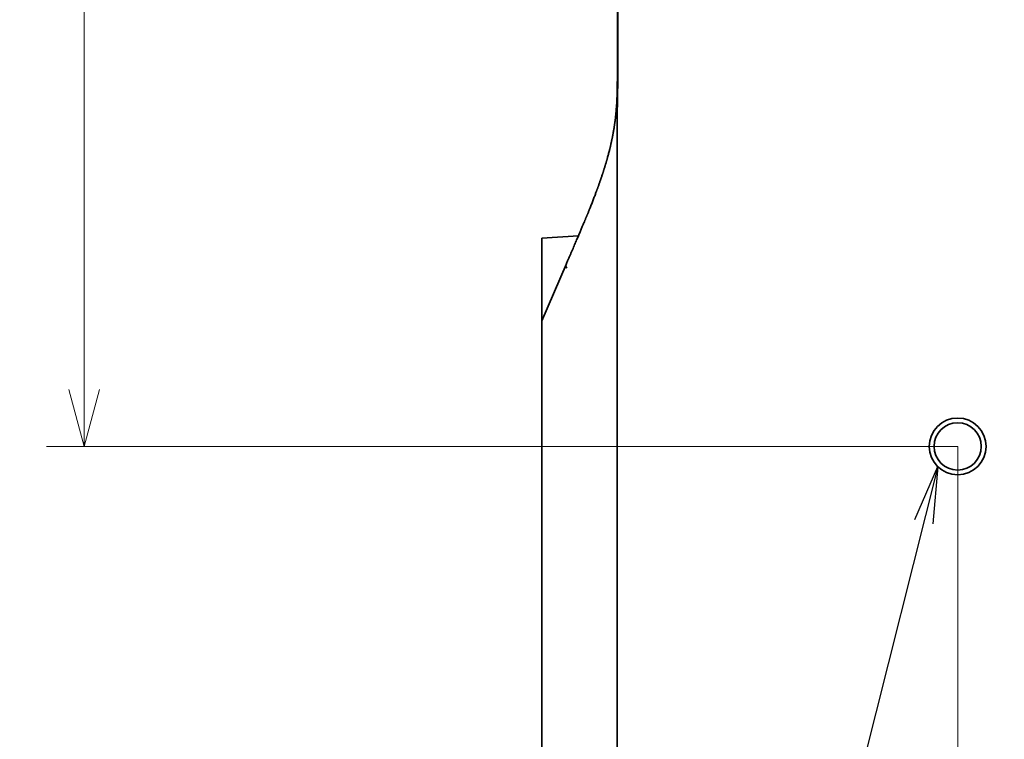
# Model space of a CAD drawing. Header units: millimetres. Extents: x 31 to 1647, y 187 to 975.
# Tile 4 of 151: x 31 to 83, y 426 to 464. Entities that reach past the tile are written whole.
import ezdxf

# ---------------------------------------------------------------- set-up
doc = ezdxf.new("R2010")
doc.units = ezdxf.units.MM
doc.layers.add('1', color=7, linetype='Continuous', true_color=0xffffff)
doc.styles.add('kanji2', font='simplex.shx', dxfattribs={"bigfont": 'bigfont.shx'})
doc.dimstyles.get("Standard").update_dxf_attribs({"dimtxt": 0.18, "dimasz": 0.18, "dimexe": 0.18, "dimexo": 0.0625, "dimgap": 0.09, "dimtad": 0, "dimtih": 1, "dimtoh": 1, "dimdec": 4, "dimzin": 0, "dimdsep": 46, "dimtxsty": 'Standard', "dimcen": 0.09, "dimadec": 0, "dimazin": 0, "dimtfac": 1, "dimtdec": 4, "dimtofl": 0, "dimtmove": 0, "dimatfit": 3, "dimfxl": 1, "dimtolj": 1, "dimtzin": 0, "dimarcsym": 0})

# ---------------------------------------------------------------- blocks, each defined once
blk = doc.blocks.new('_U4')
at = {"layer": '1', "color": 146, "lineweight": 13}
for p, q in [((80.322633, 441.824238), (80.322633, 349.381738)), ((127.272633, 388.319238), (127.272633, 349.381738)), ((80.322633, 351.381738), (83.32263, 352.185585)), ((127.272633, 351.381738), (124.27263, 352.185585)), ((80.322633, 351.381738), (127.272633, 351.381738)), ((80.322633, 351.381738), (83.322636, 350.57789)), ((127.272633, 351.381738), (124.272636, 350.57789))]:
    blk.add_line(p, q, dxfattribs=at)
at = {"layer": '1', "color": 146, "linetype": 'Continuous', "lineweight": 13, "insert": (95.090785, 351.14823), "char_height": 3, "attachment_point": 7, "line_spacing_factor": 0.63253, "style": 'kanji2'}
blk.add_mtext('\\W0.8745;47', dxfattribs=at)
blk = doc.blocks.new('_Open')
at = {"color": 0, "linetype": 'ByBlock', "lineweight": -2}
for p, q in [((-1, 0.166667), (0, 0)), ((-1, -0.166667), (0, 0)), ((0, 0), (-1, 0))]:
    blk.add_line(p, q, dxfattribs=at)
blk = doc.blocks.new('_U22')
at = {"layer": '1', "color": 146, "lineweight": 13}
for p, q in [((80.322633, 677.824238), (32.118824, 677.824238)), ((34.118824, 677.824238), (33.314977, 674.824235)), ((34.118824, 677.824238), (34.118824, 441.824238)), ((34.118824, 677.824238), (34.922672, 674.824241)), ((34.118824, 441.824238), (33.314977, 444.824235)), ((34.118824, 441.824238), (34.922672, 444.824241)), ((80.322633, 441.824238), (32.118824, 441.824238))]:
    blk.add_line(p, q, dxfattribs=at)
at = {"layer": '1', "color": 146, "linetype": 'Continuous', "lineweight": 13, "insert": (34.646332, 556.097028), "char_height": 3, "attachment_point": 7, "rotation": 90, "line_spacing_factor": 0.63253, "style": 'kanji2'}
blk.add_mtext('\\W0.8720;236', dxfattribs=at)

msp = doc.modelspace()

# ---------------------------------------------------------------- linework, layer by layer
at = {"layer": '1', "color": 18, "linetype": 'Continuous', "lineweight": 35}
for p, q in [((62.3226, 657.5302), (62.3226, 462.1185)), ((62.3421, 657.5301), (62.3421, 462.1185)), ((62.3226, 461.1168), (62.3226, 462.1192)), ((62.3226, 461.7727), (62.3226, 462.1185)), ((62.3226, 461.1138), (62.3226, 461.7727)), ((62.3126, 388.5821), (62.3126, 459.2242)), ((60.2636, 452.96), (58.3226, 452.8242)), ((58.3226, 452.8242), (58.3226, 448.4591)), ((59.6094, 451.4395), (58.3226, 448.4588)), ((58.3226, 448.4588), (58.3226, 448.155)), ((58.3226, 448.155), (58.3226, 394.5671))]:
    msp.add_line(p, q, dxfattribs=at)
for radius in [1.5, 1.25]:
    msp.add_circle((80.3226, 441.8242), radius, dxfattribs=at)
for centre, major_axis, ratio, start_param, end_param in [((62.8326, 462.1186), (0.51, 0.0003), 0.000737, 2.864704, 3.1411824), ((60.0776, 451.2374), (0.4682, -0.2021), 0.511016, 3.140673, 3.8430449)]:
    msp.add_ellipse(centre, major_axis=major_axis, ratio=ratio, start_param=start_param, end_param=end_param, dxfattribs=at)
for points, degree, knots in [([(62.3244, 462.1184), (62.3245, 462.0751), (62.3247, 461.9663), (62.3249, 461.7941), (62.3248, 461.604), (62.3245, 461.4205), (62.3237, 461.2437), (62.3225, 461.0764), (62.3206, 460.9187), (62.3182, 460.7702), (62.3152, 460.6275), (62.3114, 460.4909), (62.3069, 460.3577), (62.3016, 460.2282), (62.2956, 460.1027), (62.2891, 459.9839), (62.2821, 459.8716), (62.2747, 459.766), (62.2672, 459.6687), (62.2597, 459.5794), (62.2523, 459.4978), (62.245, 459.4219), (62.2379, 459.3516), (62.2309, 459.2859), (62.2241, 459.2249), (62.2176, 459.1687), (62.2116, 459.1188), (62.2062, 459.075), (62.2014, 459.0374), (62.1975, 459.0068), (62.1943, 458.9828), (62.1919, 458.9648), (62.1902, 458.9519), (62.1889, 458.9426), (62.1876, 458.9331), (62.1856, 458.9185), (62.1826, 458.8968), (62.1787, 458.8692), (62.1742, 458.8374), (62.1692, 458.8026), (62.1636, 458.765), (62.1575, 458.7249), (62.149, 458.6703), (62.1378, 458.6003), (62.1234, 458.5141), (62.111, 458.4428), (62.1014, 458.3898), (62.0957, 458.3581), (62.0907, 458.3312), (62.0868, 458.3101), (62.0838, 458.2943), (62.0816, 458.2826), (62.0794, 458.2712), (62.0765, 458.256), (62.0724, 458.2345), (62.0668, 458.2058), (62.0601, 458.1715), (62.0526, 458.134), (62.0449, 458.0959), (62.0335, 458.0408), (62.0188, 457.9708), (62.0008, 457.888), (61.986, 457.8216), (61.9745, 457.7713), (61.9665, 457.7366), (61.9597, 457.7076), (61.9545, 457.6851), (61.9505, 457.6685), (61.9473, 457.6547), (61.9435, 457.6388), (61.9384, 457.6177), (61.9319, 457.5908), (61.9244, 457.5597), (61.9162, 457.5266), (61.9078, 457.4929), (61.8939, 457.4372), (61.874, 457.3594), (61.848, 457.2605), (61.8219, 457.1633), (61.8008, 457.0867), (61.7852, 457.0311), (61.7755, 456.9969), (61.767, 456.967), (61.759, 456.9389), (61.7505, 456.9094), (61.7407, 456.8755), (61.7276, 456.8308), (61.7115, 456.7763), (61.6926, 456.713), (61.6729, 456.6481), (61.6525, 456.5817), (61.6345, 456.524), (61.6195, 456.476), (61.6079, 456.4397), (61.5974, 456.4066), (61.5883, 456.378), (61.5804, 456.3537), (61.574, 456.3337), (61.5691, 456.3187), (61.5654, 456.3071), (61.5619, 456.2963), (61.5575, 456.283), (61.552, 456.2659), (61.5451, 456.245), (61.5373, 456.2214), (61.5291, 456.1964), (61.515, 456.154), (61.4956, 456.0959), (61.473, 456.0289), (61.4525, 455.9689), (61.4334, 455.9134), (61.4129, 455.8541), (61.3908, 455.791), (61.3698, 455.7314), (61.3503, 455.6766), (61.3334, 455.6294), (61.3177, 455.5856), (61.3036, 455.5466), (61.2912, 455.5126), (61.2807, 455.4836), (61.2717, 455.4591), (61.2632, 455.436), (61.2541, 455.411), (61.2436, 455.3826), (61.232, 455.3513), (61.2139, 455.3024), (61.1887, 455.2351), (61.1559, 455.148), (61.1207, 455.0553), (61.0833, 454.958), (61.0446, 454.8578), (61.0045, 454.7552), (60.9633, 454.6504), (60.9212, 454.5443), (60.8838, 454.4508), (60.8519, 454.3714), (60.8255, 454.3061), (60.7995, 454.2421), (60.7773, 454.1873), (60.7592, 454.143), (60.7458, 454.1102), (60.735, 454.0839), (60.7266, 454.0635), (60.7203, 454.0482), (60.7153, 454.0361), (60.7116, 454.0269), (60.7085, 454.0195), (60.7046, 454.0099), (60.6985, 453.9951), (60.6896, 453.9735), (60.6788, 453.9473), (60.6662, 453.9169), (60.6521, 453.8827), (60.636, 453.8438), (60.6179, 453.8002), (60.5978, 453.752), (60.5746, 453.6963), (60.548, 453.6326), (60.5178, 453.5604), (60.485, 453.4822), (60.4495, 453.398), (60.4113, 453.3077), (60.3714, 453.2133), (60.3297, 453.1151), (60.2863, 453.0132), (60.2406, 452.906), (60.1924, 452.7933), (60.1418, 452.6753), (60.0889, 452.5518), (60.0334, 452.4228), (59.9756, 452.2885), (59.9154, 452.1487), (59.8531, 452.0043), (59.7889, 451.8555), (59.7228, 451.7022), (59.6627, 451.563), (59.6247, 451.475), (59.6095, 451.4397)], 3, [0, 0, 0, 0, 0.0107194, 0.0269555, 0.0426455, 0.0577906, 0.0723921, 0.0864487, 0.0992016, 0.1114688, 0.1232515, 0.1345516, 0.1453709, 0.156322, 0.1667357, 0.1766143, 0.1859603, 0.1947762, 0.2030643, 0.2103971, 0.2172637, 0.223665, 0.2296018, 0.2350747, 0.240373, 0.2451505, 0.2494077, 0.2531448, 0.256362, 0.2590596, 0.2610038, 0.2625457, 0.2636855, 0.264299, 0.2649395, 0.2661173, 0.2680229, 0.2704752, 0.2731947, 0.2761659, 0.2793891, 0.2828545, 0.2864763, 0.2934715, 0.300927, 0.3088412, 0.312011, 0.3147702, 0.3171186, 0.3190561, 0.32029, 0.32127, 0.322113, 0.3233053, 0.3252498, 0.3277654, 0.3308521, 0.334295, 0.3376618, 0.3409404, 0.3488872, 0.3562614, 0.3630622, 0.3666663, 0.3697749, 0.3723874, 0.3745034, 0.3758386, 0.3768803, 0.3782268, 0.3801347, 0.3826043, 0.3855287, 0.3885618, 0.3916195, 0.3947019, 0.4037565, 0.4129146, 0.4218716, 0.4306017, 0.4342031, 0.4373865, 0.4401518, 0.4425584, 0.4452578, 0.448429, 0.4520722, 0.4578295, 0.4638078, 0.4699447, 0.4762404, 0.4826947, 0.4863867, 0.4899523, 0.4931081, 0.4958502, 0.4981785, 0.5000927, 0.5015929, 0.5025026, 0.5034188, 0.5046993, 0.5063459, 0.5083585, 0.5107275, 0.5131844, 0.5156077, 0.5230042, 0.5300673, 0.535113, 0.540533, 0.5463328, 0.5525127, 0.5590728, 0.5638912, 0.5687048, 0.5730268, 0.5768327, 0.5802662, 0.5831329, 0.5854326, 0.5875624, 0.5900295, 0.5928629, 0.5960474, 0.599406, 0.6074977, 0.6162263, 0.6255924, 0.6354419, 0.6456247, 0.6559504, 0.6665979, 0.6775492, 0.6883695, 0.6951883, 0.7018756, 0.7084314, 0.7148417, 0.7187147, 0.7220789, 0.7249343, 0.726817, 0.7283865, 0.7296403, 0.7305779, 0.7312142, 0.7319307, 0.7335567, 0.7357942, 0.738643, 0.7417034, 0.7452513, 0.7492869, 0.7538103, 0.7588215, 0.7643207, 0.7711876, 0.7786894, 0.7868264, 0.7955988, 0.8050069, 0.8150508, 0.8251035, 0.8357219, 0.8469062, 0.8586567, 0.8709734, 0.8838566, 0.8973062, 0.9113225, 0.9259054, 0.9410549, 0.9564854, 0.9724621, 0.9889848, 1, 1, 1, 1]), ([(62.3421, 462.1185), (62.3425, 461.1393), (62.337, 460.6713), (62.3329, 460.3178), (62.3243, 459.9478), (62.3126, 459.4472), (62.3126, 459.2242)], 2, [0, 0, 0, 0.5, 0.5, 0.75, 0.75, 1, 1, 1]), ([(62.2716, 459.7129), (62.275, 459.7603), (62.2781, 459.8078), (62.2887, 459.9782), (62.295, 460.1018), (62.3053, 460.3501), (62.3092, 460.4749), (62.3152, 460.7253), (62.3173, 460.8511), (62.3204, 461.1033), (62.3213, 461.2298), (62.3224, 461.4831), (62.3226, 461.61), (62.3227, 461.7694), (62.3228, 461.8019), (62.3228, 461.8344)], 3, [0, 0, 0, 0, 0.0687517, 0.0687517, 0.2459467, 0.2459467, 0.4231417, 0.4231417, 0.6003367, 0.6003367, 0.7775317, 0.7775317, 0.9547267, 0.9547267, 1, 1, 1, 1])]:
    msp.add_open_spline(points, degree=degree, knots=knots, dxfattribs=at)

# ---------------------------------------------------------------- dimensions: what is measured, and where the dimension line sits
at = {"layer": '1', "color": 146, "linetype": 'Continuous', "lineweight": 13}
dim = msp.add_linear_dim(base=(34.1188, 441.8242), p1=(80.3226, 677.8242), p2=(80.3226, 441.8242), angle=90, dimstyle='Standard', override={"dimtxt": 3, "dimasz": 3, "dimexe": 2, "dimexo": 0, "dimgap": 0.6, "dimtad": 1, "dimtih": 0, "dimtoh": 0, "dimdec": 3, "dimlfac": 1, "dimzin": 8, "dimdsep": 46, "dimlunit": 2, "dimtxsty": 'kanji2', "dimblk1": 'Open', "dimblk2": 'Open', "dimsah": 1, "dimse1": 0, "dimse2": 0, "dimsd1": 0, "dimsd2": 0, "dimclrd": 146, "dimclre": 146, "dimclrt": 146, "dimtol": 0, "dimtm": -0.1, "dimtfac": 0.833333, "dimtdec": 2, "dimtofl": 1, "dimtmove": 0, "dimtzin": 8, "dimlwd": 13, "dimlwe": 13}, dxfattribs=at)
dim.commit()
dim.dimension.update_dxf_attribs({"geometry": '_U22', "text_midpoint": (34.1188, 559.8242), "dimtype": 160})
dim = msp.add_linear_dim(base=(80.322633, 351.381738), p1=(127.272633, 388.319238), p2=(80.322633, 441.824238), dimstyle='Standard', override={"dimtxt": 3, "dimasz": 3, "dimexe": 2, "dimexo": 0, "dimgap": 0.6, "dimtad": 1, "dimtih": 0, "dimtoh": 0, "dimdec": 1, "dimlfac": 1, "dimzin": 8, "dimdsep": 46, "dimlunit": 2, "dimtxsty": 'kanji2', "dimblk1": 'Open', "dimblk2": 'Open', "dimsah": 1, "dimse1": 0, "dimse2": 0, "dimsd1": 0, "dimsd2": 0, "dimclrd": 146, "dimclre": 146, "dimclrt": 146, "dimtol": 0, "dimtm": -0.1, "dimtfac": 0.833333, "dimtdec": 2, "dimtofl": 1, "dimtmove": 0, "dimtzin": 8, "dimlwd": 13, "dimlwe": 13}, dxfattribs=at)
dim.commit()
dim.dimension.update_dxf_attribs({"geometry": '_U4', "text_midpoint": (97.456591, 351.381738), "dimtype": 160})

# ---------------------------------------------------------------- leaders
msp.add_leader([(79.2698, 440.7558), (57.1728, 353.1817), (56.1728, 353.1817)], dimstyle='Standard', override={"dimasz": 3, "dimldrblk": 'Open'}, dxfattribs=at)

doc.saveas('drawing.dxf')
